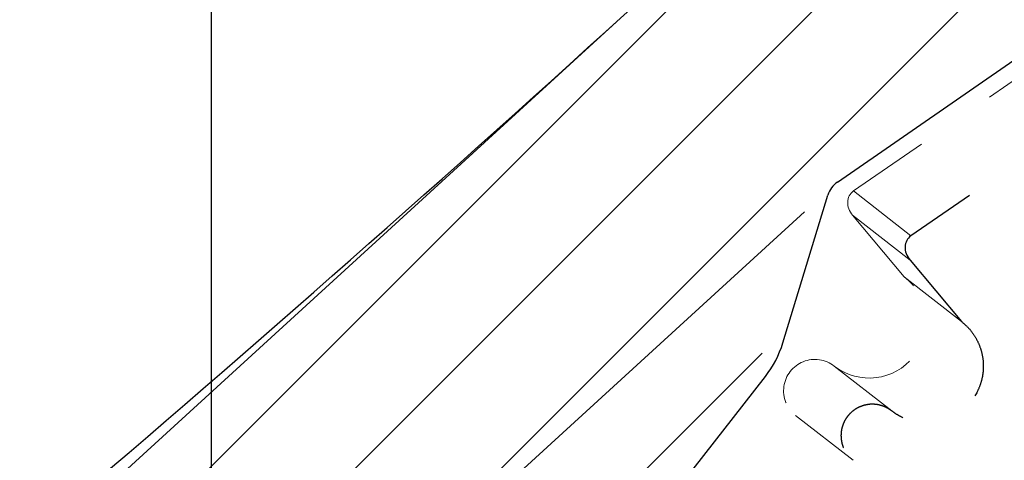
# Model space of a CAD drawing. Header units: inches. Extents: x 0.1 to 87.3, y 0.1 to 33.9.
# Tile 98 of 174: x 38.177 to 39.37, y 21.647 to 22.181. Entities that reach past the tile are written whole.
import ezdxf

# ---------------------------------------------------------------- set-up
doc = ezdxf.new("R2010")
doc.units = ezdxf.units.IN
doc.header["$MEASUREMENT"] = 0
doc.linetypes.add('CENTERX2', pattern=[0.8, 0.5, -0.1, 0.1, -0.1])
doc.linetypes.add('HIDDEN', pattern=[0.075, 0.05, -0.025])
doc.layers.add('DIMENSIONS', color=171, linetype='Continuous')
doc.styles.add('SLDTEXTSTYLE0', font='TXT', dxfattribs={"width": 0.75})
doc.dimstyles.new('SLDDIMSTYLE6', dxfattribs={"dimtxt": 0.125, "dimasz": 0.13, "dimexe": 0, "dimexo": 0.0625, "dimgap": 0.03125, "dimtad": 0, "dimtih": 1, "dimtoh": 1, "dimdec": 4, "dimrnd": 1e-09, "dimzin": 12, "dimdsep": 46, "dimtxsty": 'SLDTEXTSTYLE0', "dimsah": 1, "dimcen": 0.09, "dimadec": 0, "dimazin": 3, "dimtfac": 1, "dimtdec": 4, "dimtofl": 0, "dimtmove": 0, "dimatfit": 3, "dimfxl": 1, "dimfrac": 2, "dimtolj": 1, "dimtzin": 12, "dimarcsym": 0})

# ---------------------------------------------------------------- blocks, each defined once
blk = doc.blocks.new('SW_HATCH_4')
at = {"color": 0, "linetype": 'Continuous', "lineweight": 18}
for p, q in [((0.5843, -1.0067), (-1.7882, -3.3792)), ((0.6665, -1.1013), (-1.7047, -3.4725)), ((0.7485, -1.1961), (-1.7437, -3.6883)), ((0.2536, -1.8677), (-1.6488, -3.7701))]:
    blk.add_line(p, q, dxfattribs=at)
blk = doc.blocks.new('_D_14')
at = {"layer": 'DIMENSIONS'}
for p, q in [((38.9093, 22.1865), (36.8011, 20.2599)), ((39.1276, 21.9476), (37.0194, 20.021)), ((36.7265, 20.5268), (36.4765, 20.5268)), ((36.8934, 20.3442), (36.7265, 20.5268)), ((37.1117, 20.1053), (36.8934, 20.3442))]:
    blk.add_line(p, q, dxfattribs=at)
for centre, start, end in [((36.2359, 20.5141), 153.4349, 206.5651), ((36.2547, 20.5141), 333.4349, 26.5651)]:
    blk.add_arc(centre, 0.2219, start, end, dxfattribs=at)
for points in [[(36.8934, 20.3442), (36.9663, 20.2347), (36.9958, 20.2617)], [(37.1117, 20.1053), (37.0387, 20.2148), (37.0092, 20.1878)]]:
    blk.add_solid(points, dxfattribs=at)
at = {"layer": 'DIMENSIONS', "insert": (36.0375, 20.576), "char_height": 0.125, "attachment_point": 1, "style": 'SLDTEXTSTYLE0'}
blk.add_mtext('.3236', dxfattribs=at)

msp = doc.modelspace()

# ---------------------------------------------------------------- linework, layer by layer
at = {"color": 7, "linetype": 'Continuous'}
msp.add_line((38.40957, 20.43835), (38.40957, 26.74835), dxfattribs=at)
msp.add_line((38.40957, 20.43835), (38.40957, 26.74835), dxfattribs=at)
at = {"color": 7, "linetype": 'CENTERX2'}
msp.add_line((38.40957, 17.28335), (38.40957, 23.59335), dxfattribs=at)
at = {"color": 7, "linetype": 'Continuous', "lineweight": 25}
for p, q in [((39.16769, 21.98389), (39.41111, 22.1521)), ((39.10149, 21.78893), (39.15605, 21.96795)), ((38.66479, 21.21642), (39.08042, 21.74841))]:
    msp.add_line(p, q, dxfattribs=at)
at = {"color": 7, "linetype": 'HIDDEN', "lineweight": 18}
for p, q in [((39.18717, 21.97304), (39.42248, 22.13565)), ((39.18717, 21.97304), (39.25668, 21.91873)), ((39.25554, 21.88925), (39.18602, 21.94356)), ((39.2484, 21.86922), (39.18602, 21.94356)), ((39.2484, 21.86922), (39.31792, 21.81491)), ((39.16381, 21.76094), (39.23332, 21.70663)), ((39.11703, 21.70107), (39.18654, 21.64676))]:
    msp.add_line(p, q, dxfattribs=at)
at = {"color": 7, "linetype": 'HIDDEN', "lineweight": 25}
for p, q in [((39.492, 22.08134), (39.25668, 21.91873)), ((39.25554, 21.88925), (39.31792, 21.81491))]:
    msp.add_line(p, q, dxfattribs=at)
at = {"color": 7, "linetype": 'Continuous'}
msp.add_arc((20.35492, 42.56389), 27.55906, 308.622484, 312.564485, dxfattribs=at)
at = {"color": 7, "linetype": 'Continuous', "lineweight": 25}
for centre, radius, start, end in [((20.35492, 42.56389), 27.55906, 308.622484, 312.564485), ((21.77992, 42.56389), 27.55906, 308.622484, 312.564485), ((39.18475, 21.95921), 0.03, 124.64598, 163.05179), ((38.98192, 21.82536), 0.125, 321.99999, 343.05179), ((21.77992, 42.56389), 27.55906, 308.622484, 310.929207)]:
    msp.add_arc(centre, radius, start, end, dxfattribs=at)
at = {"color": 7, "linetype": 'HIDDEN', "lineweight": 25}
msp.add_arc((21.77992, 42.56389), 27.55906, 308.428925, 312.509461, dxfattribs=at)
at = {"color": 7, "linetype": 'HIDDEN', "lineweight": 18}
for centre, radius, start, end in [((39.20611, 21.81508), 0.0687, 232, 52), ((39.14042, 21.731), 0.03799, 52, 232), ((39.08249, 21.65686), 0.0561, 232, 52)]:
    msp.add_arc(centre, radius, start, end, dxfattribs=at)
msp.add_ellipse((39.20251, 21.95486), major_axis=(-0.01894, 0.01479), ratio=0.819152, start_param=6.0325817, end_param=7.6000973, dxfattribs=at)
at = {"color": 7, "linetype": 'HIDDEN', "lineweight": 25}
msp.add_ellipse((39.27202, 21.90055), major_axis=(-0.01894, 0.01479), ratio=0.819152, start_param=6.0325817, end_param=7.6000973, dxfattribs=at)
for points, knots in [([(39.31792, 21.81491), (39.32084, 21.81238), (39.32665, 21.80737), (39.33361, 21.79816), (39.33902, 21.78806), (39.34266, 21.77719), (39.34445, 21.76587), (39.34434, 21.75441), (39.34234, 21.74312), (39.3372, 21.72865), (39.32626, 21.71241), (39.30741, 21.69839), (39.28495, 21.69137), (39.26151, 21.69223), (39.2441, 21.69884), (39.23559, 21.70499), (39.23332, 21.70663)], [0, 0, 0, 0, 0.0537518, 0.1067776, 0.1598035, 0.2128294, 0.2658552, 0.3188811, 0.3719069, 0.4249328, 0.5321399, 0.639347, 0.746554, 0.8537611, 0.9609682, 1, 1, 1, 1]), ([(39.23332, 21.70663), (39.23158, 21.70786), (39.22811, 21.71031), (39.22224, 21.71281), (39.2161, 21.71436), (39.20978, 21.71486), (39.20346, 21.71431), (39.19733, 21.71272), (39.19154, 21.71014), (39.18626, 21.70663), (39.18163, 21.7023), (39.17778, 21.69726), (39.17482, 21.69166), (39.17283, 21.68564), (39.17186, 21.67937), (39.17194, 21.67303), (39.17307, 21.6668), (39.17522, 21.66083), (39.17826, 21.65545), (39.18201, 21.65064), (39.18502, 21.64806), (39.18654, 21.64676)], [0, 0, 0, 0, 0.0536486, 0.1065727, 0.1594968, 0.2124209, 0.265345, 0.318269, 0.3711931, 0.4241172, 0.4770413, 0.5299654, 0.5828894, 0.6358135, 0.6887376, 0.7416617, 0.7945858, 0.8475099, 0.9004339, 0.9496058, 1, 1, 1, 1])]:
    msp.add_open_spline(points, degree=3, knots=knots, dxfattribs=at)

# ---------------------------------------------------------------- block references
at = {"color": 5, "linetype": 'Continuous', "lineweight": 18, "true_color": 0x0000ff}
msp.add_blockref('SW_HATCH_4', (38.82279, 23.64422), dxfattribs=at)

# ---------------------------------------------------------------- dimensions: what is measured, and where the dimension line sits
at = {"layer": 'DIMENSIONS'}
dim = msp.add_linear_dim(base=(37.11166, 20.10533), p1=(38.94622, 22.22022), p2=(39.16451, 21.98135), angle=312.42298, text='(<>)', dimstyle='SLDDIMSTYLE6', dxfattribs=at)
dim.commit()
dim.dimension.update_dxf_attribs({"geometry": '_D_14', "text_midpoint": (36.72652, 20.52677), "dimtype": 160})

doc.saveas('drawing.dxf')
